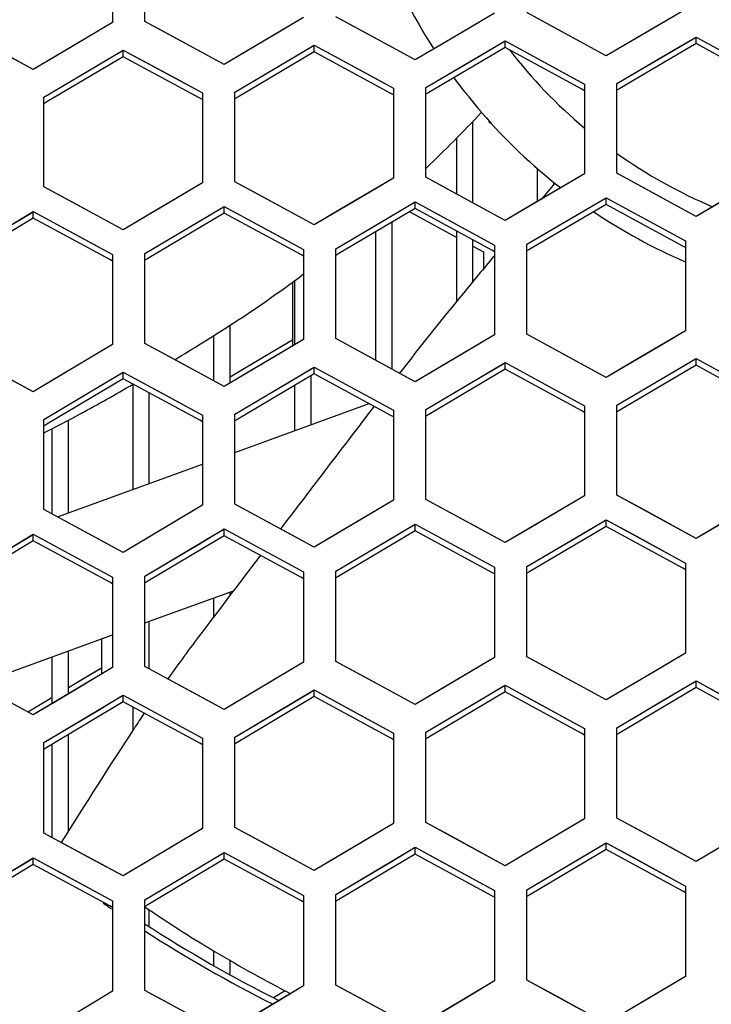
# Model space of a CAD drawing. Header units: millimetres. Extents: x 0 to 420, y 0 to 297.
# Tile 18 of 139: x 105.28 to 109.56, y 101.55 to 107.64. Entities that reach past the tile are written whole.
import ezdxf

# ---------------------------------------------------------------- set-up
doc = ezdxf.new("R2010")
doc.units = ezdxf.units.MM
doc.header["$LTSCALE"] = 23.1
doc.linetypes.add('DASHED', pattern=[0.2, 0.1, -0.1])
doc.layers.get('0').update_dxf_attribs({"linetype": 'CONTINUOUS'})
doc.layers.add('DIM_PILOTEES', color=7, linetype='CONTINUOUS')
doc.layers.add('LAY0001', color=7, linetype='CONTINUOUS')
doc.styles.get("Standard").update_dxf_attribs({"font": 'txt', "width": 0.7})
doc.dimstyles.new('DIMSTYLE_3', dxfattribs={"dimtxt": 2.5, "dimasz": 3.5, "dimexe": 2, "dimexo": 0, "dimtad": 1, "dimdec": 0, "dimlfac": 5, "dimdsep": 46, "dimtxsty": 'Standard', "dimblk": '_FILLED', "dimblk1": '_FILLED', "dimblk2": '_FILLED', "dimcen": 0.09, "dimazin": 2, "dimtp": 0.8, "dimtm": 0.8, "dimtfac": 1, "dimtdec": 0, "dimtofl": 0, "dimtmove": 0, "dimatfit": 3, "dimldrblk": '_FILLED', "dimfxl": 0, "dimtolj": 1, "dimarcsym": 0})
doc.dimstyles.new('DIMSTYLE_7', dxfattribs={"dimtxt": 2.5, "dimasz": 3.5, "dimexe": 2, "dimexo": 0, "dimtad": 1, "dimdsep": 46, "dimtxsty": 'Standard', "dimblk": '_FILLED', "dimblk1": '_FILLED', "dimblk2": '_FILLED', "dimcen": 0.09, "dimazin": 2, "dimtp": 0.3, "dimtm": 0.3, "dimtfac": 1, "dimtmove": 0, "dimatfit": 2, "dimldrblk": '_FILLED', "dimfxl": 0, "dimtolj": 1, "dimarcsym": 0})

# ---------------------------------------------------------------- blocks, each defined once
blk = doc.blocks.new('_FILLED')
at = {"color": 0, "linetype": 'ByBlock'}
blk.add_solid([(0, 0), (-1, 0.1429), (-1, -0.1429)], dxfattribs=at)
blk = doc.blocks.new('*D5')
at = {"layer": 'DIM_PILOTEES', "color": 2, "linetype": 'Continuous'}
for p, q in [((108.7931, 122.8839), (47.2095, 122.8839)), ((49.2095, 122.8839), (49.2095, 76.047)), ((49.2095, 29.2102), (49.2095, 76.047)), ((101.3572, 29.2102), (47.2095, 29.2102))]:
    blk.add_line(p, q, dxfattribs=at)
at = {"layer": 'DIM_PILOTEES', "color": 2, "linetype": 'Continuous', "xscale": 3.5, "yscale": 3.5, "zscale": 3.5}
for p, rotation in [((49.2095, 122.8839), 90.00000000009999), ((49.2095, 29.2102), 270.0000000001)]:
    blk.add_blockref('_FILLED', p, dxfattribs=dict(at, rotation=rotation))
at = {"layer": 'DIM_PILOTEES', "color": 2, "linetype": 'Continuous', "insert": (46.0845, 76.047), "char_height": 2.5, "width": 8.839286, "attachment_point": 2, "rotation": 90, "line_spacing_factor": 0.9}
blk.add_mtext('{\\ftxt;\\W0.0001;\\H0.0001;\\~}{\\ftxt;\\W2.3571428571;\\H2.5; }{\\ftxt;\\W0.0001;\\H0.0001;\\~}', dxfattribs=at)
blk = doc.blocks.new('*D14')
at = {"layer": 'DIM_PILOTEES', "color": 2, "linetype": 'Continuous'}
for p, q in [((120.1827, 77.6871), (177.0028, 120.8628)), ((161.5321, 109.1071), (120.1827, 77.6871)), ((78.8334, 46.267), (120.1827, 77.6871))]:
    blk.add_line(p, q, dxfattribs=at)
at = {"layer": 'DIM_PILOTEES', "color": 2, "linetype": 'Continuous', "xscale": 3.5, "yscale": 3.5, "zscale": 3.5}
for p, rotation in [((161.5321, 109.1071), 37.2300217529), ((78.8334, 46.267), 217.2300217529)]:
    blk.add_blockref('_FILLED', p, dxfattribs=dict(at, rotation=rotation))
at = {"layer": 'DIM_PILOTEES', "color": 2, "linetype": 'Continuous', "insert": (166.7709, 117.0127), "char_height": 2.5, "width": 15.714286, "attachment_point": 1, "rotation": 37.23002, "line_spacing_factor": 0.9}
blk.add_mtext('{\\ftxt;\\W0.0001;\\H0.0001;\\~}{\\ftxt;\\W0.7857142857;\\H2.5; }{\\ftxt;\\W0.0001;\\H0.0001;\\~}{\\ftxt;\\W0.0001;\\H0.0001;\\~}{\\ftxt;\\W1.3333333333;\\H2.5; }{\\ftxt;\\W0.0001;\\H0.0001;\\~}{\\ftxt;\\W0.0001;\\H0.0001;\\~}{\\ftxt;\\W2.0714285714;\\H2.5; }{\\ftxt;\\W0.0001;\\H0.0001;\\~}', dxfattribs=at)

msp = doc.modelspace()

# ---------------------------------------------------------------- linework, layer by layer
at = {"color": 7, "linetype": 'Continuous'}
for p, q in [((105.858, 108.1748), (105.858, 107.6203)), ((106.058, 107.6255), (106.058, 108.1799)), ((108.5818, 107.5916), (108.418, 107.6808)), ((109.398, 107.7007), (109.071, 107.5094)), ((105.858, 107.6203), (105.5309, 107.4266)), ((106.2219, 107.537), (106.058, 107.6255)), ((107.038, 107.6497), (106.711, 107.4568)), ((107.4018, 107.5656), (107.238, 107.6544)), ((108.218, 107.6765), (107.891, 107.4844)), ((107.728, 107.3886), (107.4018, 107.5656)), ((108.908, 107.414), (108.5818, 107.5916)), ((105.368, 107.3299), (105.0419, 107.5057)), ((106.548, 107.3606), (106.2219, 107.537)), ((108.12, 107.4095), (108.2837, 107.5057)), ((108.2658, 107.4952), (108.2837, 107.5057)), ((108.2837, 107.4647), (108.2837, 107.5057)), ((108.2837, 107.5057), (108.6109, 107.3277)), ((109.071, 107.5094), (108.908, 107.414)), ((109.3, 107.4341), (109.4459, 107.5194)), ((109.4459, 107.5194), (109.4637, 107.5298)), ((109.4637, 107.4889), (109.4637, 107.5298)), ((109.4637, 107.5298), (109.7909, 107.3512)), ((105.76, 107.3526), (105.9237, 107.4496)), ((105.9057, 107.4389), (105.9237, 107.4496)), ((105.9237, 107.4085), (105.9237, 107.4496)), ((105.9237, 107.4496), (106.2509, 107.2728)), ((106.711, 107.4568), (106.548, 107.3606)), ((107.1037, 107.4379), (106.6317, 107.1593)), ((106.94, 107.3824), (107.1037, 107.4789)), ((107.0858, 107.4684), (107.1037, 107.4789)), ((107.1037, 107.4379), (107.1037, 107.4789)), ((107.1037, 107.4789), (107.4309, 107.3015)), ((107.5765, 107.1815), (107.1037, 107.4379)), ((107.891, 107.4844), (107.728, 107.3886)), ((108.2837, 107.4647), (107.8116, 107.1873)), ((108.7565, 107.2074), (108.2837, 107.4647)), ((109.4637, 107.4889), (108.9916, 107.2126)), ((109.9365, 107.2307), (109.4637, 107.4889)), ((105.5309, 107.4266), (105.368, 107.3299)), ((105.9237, 107.4085), (105.4518, 107.1287)), ((106.3965, 107.1529), (105.9237, 107.4085)), ((106.6137, 107.1897), (106.94, 107.3824)), ((107.7937, 107.2177), (108.12, 107.4095)), ((108.9737, 107.2431), (109.3, 107.4341)), ((105.4337, 107.1591), (105.76, 107.3526)), ((108.6109, 107.3277), (108.7737, 107.239)), ((106.2509, 107.2728), (106.4137, 107.1847)), ((107.4309, 107.3015), (107.5937, 107.2132)), ((107.5937, 107.2132), (107.5937, 106.6584)), ((107.7937, 106.6631), (107.7937, 107.2177)), ((108.7737, 107.1981), (108.7565, 107.2074)), ((108.7737, 107.1981), (108.7565, 107.2074)), ((108.7737, 107.239), (108.7737, 106.6846)), ((108.9737, 106.6888), (108.9737, 107.2431)), ((108.9916, 107.2126), (108.9737, 107.2022)), ((108.9916, 107.2126), (108.9737, 107.2022)), ((105.4337, 106.6037), (105.4337, 107.1591)), ((106.4137, 107.1436), (106.3965, 107.1529)), ((106.4137, 107.1436), (106.3965, 107.1529)), ((106.4137, 107.1847), (106.4137, 106.6296)), ((106.6137, 106.6347), (106.6137, 107.1897)), ((106.6317, 107.1593), (106.6137, 107.1487)), ((106.6317, 107.1593), (106.6137, 107.1487)), ((107.5937, 107.1722), (107.5765, 107.1815)), ((107.5937, 107.1722), (107.5765, 107.1815)), ((107.8116, 107.1873), (107.7937, 107.1767)), ((107.8116, 107.1873), (107.7937, 107.1767)), ((105.4518, 107.1287), (105.4337, 107.1179)), ((108.1241, 107.081), (108.1275, 107.077)), ((108.1843, 107.013), (108.1843, 106.9994)), ((108.0844, 106.5051), (108.0844, 107.0088)), ((108.1989, 106.9994), (108.1843, 106.9994)), ((107.9844, 106.5594), (107.9844, 106.9063)), ((108.4844, 106.5146), (108.4844, 106.7187)), ((107.5937, 106.6584), (107.2667, 106.4655)), ((107.9575, 106.574), (107.7937, 106.6631)), ((108.7737, 106.6846), (108.4467, 106.4925)), ((109.4637, 106.4214), (108.9737, 106.6888)), ((105.5976, 106.5152), (105.4337, 106.6037)), ((106.4137, 106.6296), (106.0867, 106.4358)), ((106.7775, 106.546), (106.6137, 106.6347)), ((108.5844, 106.6198), (108.5844, 106.6269)), ((107.1037, 106.3692), (106.7775, 106.546)), ((108.2837, 106.3966), (107.9575, 106.574)), ((108.7443, 106.4409), (108.908, 106.537)), ((108.8901, 106.5265), (108.908, 106.537)), ((108.908, 106.4961), (108.908, 106.537)), ((108.908, 106.537), (109.398, 106.2697)), ((105.9237, 106.3391), (105.5976, 106.5152)), ((106.3843, 106.3855), (106.548, 106.4825)), ((106.53, 106.4718), (106.548, 106.4825)), ((106.548, 106.4414), (106.548, 106.4825)), ((106.548, 106.4825), (106.8752, 106.3053)), ((107.2667, 106.4655), (107.1037, 106.3692)), ((107.728, 106.47), (107.256, 106.1914)), ((107.5643, 106.4145), (107.728, 106.5111)), ((107.7101, 106.5005), (107.728, 106.5111)), ((107.728, 106.47), (107.728, 106.5111)), ((107.728, 106.5111), (108.0552, 106.3333)), ((108.2008, 106.213), (107.728, 106.47)), ((108.4467, 106.4925), (108.2837, 106.3966)), ((108.908, 106.4961), (108.4359, 106.2186)), ((109.3808, 106.2381), (108.908, 106.4961)), ((109.6267, 106.5168), (109.4637, 106.4214)), ((105.368, 106.41), (104.8962, 106.1289)), ((105.2043, 106.3537), (105.3499, 106.4404)), ((105.3499, 106.4404), (105.368, 106.4512)), ((105.368, 106.41), (105.368, 106.4512)), ((105.368, 106.4512), (105.6952, 106.2746)), ((105.8408, 106.1547), (105.368, 106.41)), ((106.0867, 106.4358), (105.9237, 106.3391)), ((106.548, 106.4414), (106.0761, 106.1615)), ((107.0208, 106.1852), (106.548, 106.4414)), ((107.238, 106.2219), (107.5643, 106.4145)), ((107.6945, 106.4494), (107.9844, 106.2919)), ((108.418, 106.2491), (108.7443, 106.4409)), ((106.058, 106.192), (106.3843, 106.3855)), ((107.5844, 105.4782), (107.5844, 106.3853)), ((106.8752, 106.3053), (107.038, 106.217)), ((107.4844, 105.5325), (107.4844, 106.3263)), ((107.9844, 105.8968), (107.9844, 106.3307)), ((108.0552, 106.3333), (108.218, 106.2447)), ((105.6952, 106.2746), (105.858, 106.1866)), ((107.238, 105.6663), (107.238, 106.2219)), ((108.0844, 106.0188), (108.0844, 106.2763)), ((108.0844, 106.2375), (108.1494, 106.2021)), ((108.218, 106.2447), (108.218, 105.6893)), ((108.418, 105.6938), (108.418, 106.2491)), ((109.398, 106.2287), (109.3808, 106.2381)), ((109.398, 106.2287), (109.3808, 106.2381)), ((109.398, 106.2697), (109.398, 105.7147)), ((105.858, 106.1866), (105.858, 105.6306)), ((106.058, 105.636), (106.058, 106.192)), ((106.0761, 106.1615), (106.058, 106.1508)), ((107.038, 106.1759), (107.0208, 106.1852)), ((107.038, 106.217), (107.038, 105.6613)), ((107.256, 106.1914), (107.238, 106.1808)), ((107.256, 106.1914), (107.238, 106.1808)), ((108.1494, 106.2021), (108.1494, 106.0977)), ((108.218, 106.2036), (108.2008, 106.213)), ((108.218, 106.2036), (108.2008, 106.213)), ((108.4359, 106.2186), (108.418, 106.2081)), ((108.4359, 106.2186), (108.418, 106.2081)), ((105.858, 106.1454), (105.8408, 106.1547)), ((105.858, 106.1454), (105.8408, 106.1547)), ((106.9694, 106.0155), (106.9694, 105.6185)), ((106.9844, 105.6296), (106.9844, 106.0266)), ((106.5844, 105.3924), (106.5844, 105.7469)), ((106.4844, 105.4053), (106.4844, 105.6863)), ((108.218, 105.6893), (107.891, 105.4964)), ((108.908, 105.4267), (108.418, 105.6938)), ((109.398, 105.7147), (109.071, 105.5226)), ((105.858, 105.6306), (105.531, 105.4358)), ((106.2218, 105.5474), (106.058, 105.636)), ((107.038, 105.6613), (106.711, 105.4675)), ((106.8057, 105.5626), (106.9694, 105.6596)), ((106.9514, 105.6489), (106.9694, 105.6596)), ((107.728, 105.4001), (107.238, 105.6663)), ((106.5844, 105.4313), (106.8057, 105.5626)), ((105.368, 105.3387), (105.0418, 105.5146)), ((106.548, 105.3708), (106.2218, 105.5474)), ((106.94, 105.3931), (107.1037, 105.4901)), ((107.1037, 105.449), (107.1037, 105.4901)), ((107.1037, 105.4901), (107.5937, 105.2241)), ((107.891, 105.4964), (107.728, 105.4001)), ((108.12, 105.4215), (108.2657, 105.5075)), ((108.2657, 105.5075), (108.2837, 105.5181)), ((108.2837, 105.477), (108.2837, 105.5181)), ((108.2837, 105.5181), (108.7737, 105.2511)), ((109.071, 105.5226), (108.908, 105.4267)), ((109.4637, 105.5024), (108.9917, 105.2249)), ((109.3, 105.4472), (109.4637, 105.5434)), ((109.4458, 105.5328), (109.4637, 105.5434)), ((109.4637, 105.5024), (109.4637, 105.5434)), ((109.4637, 105.5434), (109.9537, 105.2754)), ((109.9365, 105.2438), (109.4637, 105.5024)), ((105.531, 105.4358), (105.368, 105.3387)), ((105.76, 105.3619), (105.9237, 105.4594)), ((105.9056, 105.4486), (105.9237, 105.4594)), ((105.9237, 105.4182), (105.9237, 105.4594)), ((105.9237, 105.4594), (106.2509, 105.2825)), ((106.711, 105.4675), (106.548, 105.3708)), ((107.1037, 105.449), (106.6318, 105.1691)), ((106.94, 105.3931), (107.0857, 105.4794)), ((107.0844, 105.1347), (107.0844, 105.4375)), ((107.5765, 105.1923), (107.1037, 105.449)), ((108.2837, 105.477), (107.8117, 105.1984)), ((108.7565, 105.2194), (108.2837, 105.477)), ((108.9737, 105.2554), (109.3, 105.4472)), ((105.9237, 105.4182), (105.4519, 105.137)), ((106.3965, 105.1624), (105.9237, 105.4182)), ((105.9844, 104.7343), (105.9844, 105.3854)), ((106.6137, 105.1995), (106.94, 105.3931)), ((106.9844, 105.0983), (106.9844, 105.3783)), ((107.7937, 105.2288), (108.12, 105.4215)), ((105.4337, 105.1675), (105.76, 105.3619)), ((106.0844, 104.7707), (106.0844, 105.3313)), ((106.2509, 105.2825), (106.4137, 105.1943)), ((106.6137, 104.9634), (107.4426, 105.265)), ((108.7737, 105.2511), (108.7737, 104.6951)), ((108.9737, 104.6995), (108.9737, 105.2554)), ((106.4137, 105.1943), (106.4137, 104.6376)), ((106.6137, 104.6429), (106.6137, 105.1995)), ((107.5937, 105.1829), (107.5765, 105.1923)), ((107.5937, 105.1829), (107.5765, 105.1923)), ((107.5937, 105.2241), (107.5937, 104.6678)), ((107.7937, 104.6726), (107.7937, 105.2288)), ((107.8117, 105.1984), (107.7937, 105.1877)), ((108.7737, 105.21), (108.7565, 105.2194)), ((108.9917, 105.2249), (108.9737, 105.2143)), ((108.9917, 105.2249), (108.9737, 105.2143)), ((105.4337, 104.6105), (105.4337, 105.1675)), ((105.4519, 105.137), (105.4337, 105.1262)), ((105.5844, 104.5887), (105.5844, 105.1622)), ((106.4137, 105.1531), (106.3965, 105.1624)), ((106.4137, 105.1531), (106.3965, 105.1624)), ((106.6318, 105.1691), (106.6137, 105.1583)), ((106.6318, 105.1691), (106.6137, 105.1583)), ((105.4844, 104.5831), (105.4844, 105.1101)), ((105.5184, 104.5647), (106.4137, 104.8906)), ((109.3008, 104.5208), (108.9737, 104.6995)), ((106.4137, 104.6376), (106.0867, 104.4428)), ((107.1037, 104.3772), (106.6137, 104.6429)), ((107.5937, 104.6678), (107.2667, 104.4739)), ((108.2837, 104.4059), (107.7937, 104.6726)), ((108.7737, 104.6951), (108.4467, 104.5021)), ((105.9237, 104.3457), (105.4337, 104.6105)), ((107.5643, 104.4231), (107.728, 104.5201)), ((107.71, 104.5094), (107.728, 104.5201)), ((107.728, 104.4789), (107.728, 104.5201)), ((107.728, 104.5201), (108.218, 104.2534)), ((108.7443, 104.4507), (108.908, 104.5472)), ((108.89, 104.5366), (108.908, 104.5472)), ((108.908, 104.5061), (108.908, 104.5472)), ((108.908, 104.5472), (109.0718, 104.4578)), ((109.4637, 104.4318), (109.3008, 104.5208)), ((109.6267, 104.5276), (109.4637, 104.4318)), ((105.2043, 104.3595), (105.368, 104.4574)), ((105.3498, 104.4466), (105.368, 104.4574)), ((105.368, 104.4161), (105.368, 104.4574)), ((105.368, 104.4574), (105.858, 104.1927)), ((106.3843, 104.3927), (106.548, 104.4902)), ((106.5299, 104.4794), (106.548, 104.4902)), ((106.548, 104.4489), (106.548, 104.4902)), ((106.548, 104.4902), (107.038, 104.2245)), ((107.2667, 104.4739), (107.1037, 104.3772)), ((107.728, 104.4789), (107.2561, 104.1991)), ((108.2007, 104.2217), (107.728, 104.4789)), ((108.4467, 104.5021), (108.2837, 104.4059)), ((108.908, 104.5061), (108.436, 104.2275)), ((109.3807, 104.2479), (108.908, 104.5061)), ((109.0718, 104.4578), (109.398, 104.2795)), ((105.368, 104.4161), (104.8963, 104.1337)), ((105.8407, 104.1607), (105.368, 104.4161)), ((106.0867, 104.4428), (105.9237, 104.3457)), ((106.548, 104.4489), (106.0762, 104.1678)), ((107.0207, 104.1926), (106.548, 104.4489)), ((107.238, 104.2296), (107.5643, 104.4231)), ((108.418, 104.258), (108.7443, 104.4507)), ((106.058, 104.1983), (106.3843, 104.3927)), ((109.398, 104.2795), (109.398, 103.7229)), ((107.038, 104.2245), (107.038, 103.6672)), ((107.238, 103.6724), (107.238, 104.2296)), ((108.218, 104.2122), (108.2007, 104.2217)), ((108.218, 104.2122), (108.2007, 104.2217)), ((108.218, 104.2534), (108.218, 103.6965)), ((108.418, 103.7012), (108.418, 104.258)), ((108.436, 104.2275), (108.418, 104.2169)), ((108.436, 104.2275), (108.418, 104.2169)), ((109.398, 104.2385), (109.3807, 104.2479)), ((109.398, 104.2385), (109.3807, 104.2479)), ((105.858, 104.1514), (105.8407, 104.1607)), ((105.858, 104.1514), (105.8407, 104.1607)), ((105.858, 104.1927), (105.858, 103.6351)), ((106.058, 103.6407), (106.058, 104.1983)), ((106.0762, 104.1678), (106.058, 104.157)), ((107.038, 104.1832), (107.0207, 104.1926)), ((107.038, 104.1832), (107.0207, 104.1926)), ((107.2561, 104.1991), (107.238, 104.1883)), ((106.058, 103.9098), (106.6053, 104.109)), ((106.5844, 104.0814), (106.5844, 104.1014)), ((106.4844, 103.9497), (106.4844, 104.065)), ((106.0844, 103.6264), (106.0844, 103.9194)), ((105.0174, 103.531), (105.858, 103.837)), ((105.7894, 103.812), (105.7894, 103.5917)), ((105.5844, 103.4714), (105.5844, 103.7374)), ((105.4844, 103.4115), (105.4844, 103.701)), ((107.038, 103.6672), (106.711, 103.4725)), ((107.5651, 103.4946), (107.238, 103.6724)), ((108.218, 103.6965), (107.891, 103.5027)), ((108.7451, 103.5227), (108.418, 103.7012)), ((109.398, 103.7229), (109.071, 103.53)), ((105.368, 103.3418), (104.878, 103.6062)), ((105.858, 103.6351), (105.531, 103.4394)), ((105.5844, 103.5104), (105.7894, 103.6331)), ((105.7712, 103.6222), (105.7894, 103.6331)), ((106.548, 103.3753), (106.058, 103.6407)), ((109.3, 103.4547), (109.4637, 103.5512)), ((109.4457, 103.5406), (109.4637, 103.5512)), ((109.4637, 103.5101), (109.4637, 103.5512)), ((109.4637, 103.5512), (109.6275, 103.4616)), ((106.94, 103.3981), (107.0856, 103.4848)), ((107.0856, 103.4848), (107.1037, 103.4956)), ((107.1037, 103.4543), (107.1037, 103.4956)), ((107.1037, 103.4956), (107.2675, 103.4066)), ((107.728, 103.406), (107.5651, 103.4946)), ((107.891, 103.5027), (107.728, 103.406)), ((108.2837, 103.4836), (107.8118, 103.2037)), ((108.12, 103.4278), (108.2656, 103.5141)), ((108.2656, 103.5141), (108.2837, 103.5248)), ((108.2837, 103.4836), (108.2837, 103.5248)), ((108.2837, 103.5248), (108.4475, 103.4355)), ((108.7564, 103.2257), (108.2837, 103.4836)), ((108.908, 103.4338), (108.7451, 103.5227)), ((109.071, 103.53), (108.908, 103.4338)), ((109.4637, 103.5101), (108.9918, 103.2315)), ((109.9364, 103.2512), (109.4637, 103.5101)), ((105.3337, 103.3603), (105.4624, 103.4374)), ((105.531, 103.4394), (105.368, 103.3418)), ((105.9237, 103.4221), (105.452, 103.1396)), ((105.4624, 103.4374), (105.4844, 103.4506)), ((105.76, 103.3655), (105.9055, 103.4526)), ((105.9055, 103.4526), (105.9237, 103.4635)), ((105.9237, 103.4221), (105.9237, 103.4635)), ((105.9237, 103.4635), (106.4137, 103.1982)), ((106.3964, 103.1662), (105.9237, 103.4221)), ((106.711, 103.4725), (106.548, 103.3753)), ((107.1037, 103.4543), (106.6319, 103.1731)), ((107.5764, 103.1974), (107.1037, 103.4543)), ((107.7937, 103.2343), (108.12, 103.4278)), ((108.4475, 103.4355), (108.7737, 103.2575)), ((108.9737, 103.262), (109.3, 103.4547)), ((105.4337, 103.1701), (105.76, 103.3655)), ((105.9844, 103.2481), (105.9844, 103.3893)), ((106.6137, 103.2036), (106.94, 103.3981)), ((107.2675, 103.4066), (107.5937, 103.2293)), ((108.7737, 103.2575), (108.7737, 102.6999)), ((108.9737, 102.7045), (108.9737, 103.262)), ((105.5844, 102.6229), (105.5844, 103.219)), ((106.4137, 103.1982), (106.4137, 102.6399)), ((106.6137, 102.6454), (106.6137, 103.2036)), ((107.5937, 103.188), (107.5764, 103.1974)), ((107.5937, 103.188), (107.5764, 103.1974)), ((107.5937, 103.2293), (107.5937, 102.6714)), ((107.7937, 102.6764), (107.7937, 103.2343)), ((107.8118, 103.2037), (107.7937, 103.193)), ((107.8118, 103.2037), (107.7937, 103.193)), ((108.7737, 103.2163), (108.7564, 103.2257)), ((108.9918, 103.2315), (108.9737, 103.2208)), ((108.9918, 103.2315), (108.9737, 103.2208)), ((105.4337, 102.6115), (105.4337, 103.1701)), ((105.452, 103.1396), (105.4337, 103.1287)), ((105.4844, 102.5841), (105.4844, 103.1591)), ((106.4137, 103.1568), (106.3964, 103.1662)), ((106.4137, 103.1568), (106.3964, 103.1662)), ((106.6319, 103.1731), (106.6137, 103.1623)), ((106.6319, 103.1731), (106.6137, 103.1623)), ((108.7737, 102.6999), (108.4467, 102.5061)), ((109.3008, 102.5256), (108.9737, 102.7045)), ((106.4137, 102.6399), (106.0867, 102.4442)), ((106.9408, 102.4679), (106.6137, 102.6454)), ((107.5937, 102.6714), (107.2667, 102.4766)), ((108.1208, 102.4982), (107.7937, 102.6764)), ((105.7608, 102.4347), (105.4337, 102.6115)), ((107.5643, 102.426), (107.728, 102.5234)), ((107.728, 102.4821), (107.728, 102.5234)), ((107.728, 102.5234), (107.8918, 102.4342)), ((108.908, 102.5105), (108.4361, 102.2307)), ((108.7443, 102.4548), (108.908, 102.5517)), ((108.8899, 102.541), (108.908, 102.5517)), ((108.908, 102.5105), (108.908, 102.5517)), ((108.908, 102.5517), (109.0718, 102.4622)), ((109.3806, 102.252), (108.908, 102.5105)), ((109.4637, 102.4364), (109.3008, 102.5256)), ((109.6267, 102.5327), (109.4637, 102.4364)), ((105.2043, 102.3596), (105.368, 102.458)), ((105.368, 102.4165), (105.368, 102.458)), ((105.368, 102.458), (105.5318, 102.3695)), ((106.548, 102.4508), (106.0763, 102.1684)), ((106.3843, 102.3943), (106.548, 102.4922)), ((106.5298, 102.4813), (106.548, 102.4922)), ((106.548, 102.4508), (106.548, 102.4922)), ((106.548, 102.4922), (106.7118, 102.4033)), ((107.0206, 102.1943), (106.548, 102.4508)), ((107.1037, 102.3794), (106.9408, 102.4679)), ((107.2667, 102.4766), (107.1037, 102.3794)), ((107.728, 102.4821), (107.2562, 102.201)), ((108.2006, 102.2246), (107.728, 102.4821)), ((108.2837, 102.4094), (108.1208, 102.4982)), ((108.4467, 102.5061), (108.2837, 102.4094)), ((108.418, 102.2613), (108.7443, 102.4548)), ((109.0718, 102.4622), (109.398, 102.2837)), ((105.368, 102.4165), (104.8964, 102.1328)), ((105.8406, 102.161), (105.368, 102.4165)), ((105.9237, 102.3466), (105.7608, 102.4347)), ((106.0867, 102.4442), (105.9237, 102.3466)), ((106.058, 102.1989), (106.3843, 102.3943)), ((106.7118, 102.4033), (107.038, 102.2262)), ((107.238, 102.2316), (107.5643, 102.426)), ((107.8918, 102.4342), (108.218, 102.2564)), ((105.5318, 102.3695), (105.858, 102.1931)), ((109.398, 102.2837), (109.398, 101.7255)), ((107.038, 102.2262), (107.038, 101.6674)), ((107.238, 101.6727), (107.238, 102.2316)), ((108.218, 102.2151), (108.2006, 102.2246)), ((108.218, 102.2564), (108.218, 101.6979)), ((108.418, 101.7028), (108.418, 102.2613)), ((108.4361, 102.2307), (108.418, 102.22)), ((108.4361, 102.2307), (108.418, 102.22)), ((109.398, 102.2425), (109.3806, 102.252)), ((109.398, 102.2425), (109.3806, 102.252)), ((105.858, 102.1516), (105.8406, 102.161)), ((105.858, 102.1931), (105.858, 101.6338)), ((106.058, 101.6397), (106.058, 102.1989)), ((106.0763, 102.1684), (106.058, 102.1574)), ((107.038, 102.1848), (107.0206, 102.1943)), ((107.038, 102.1848), (107.0206, 102.1943)), ((107.2562, 102.201), (107.238, 102.1902)), ((107.2562, 102.201), (107.238, 102.1902)), ((106.0844, 102.0379), (106.0844, 102.1413)), ((106.4844, 101.7944), (106.4844, 101.8847)), ((106.5844, 101.74), (106.5844, 101.8285)), ((109.398, 101.7255), (109.071, 101.5317)), ((107.038, 101.6674), (106.711, 101.4717)), ((107.5651, 101.4948), (107.238, 101.6727)), ((108.218, 101.6979), (107.891, 101.5032)), ((108.7451, 101.5241), (108.418, 101.7028)), ((105.858, 101.6338), (105.531, 101.4372)), ((106.3851, 101.4625), (106.058, 101.6397)), ((106.8515, 101.5949), (106.9235, 101.638))]:
    msp.add_line(p, q, dxfattribs=at)
at = {"color": 2, "linetype": 'DASHED'}
msp.add_circle((120.1827, 77.6871), 51.9325, dxfattribs=at)
at = {"color": 7, "linetype": 'Continuous'}
for centre, radius, start, end in [((110.7837, 109.3544), 3.5, 197.67147, 212.84215), ((110.7837, 109.3544), 3.1209, 217.63526, 229.86522), ((110.7837, 109.3544), 3.5, 216.39093, 218.17123), ((108.2556, 107.3671), 0.2843, 218.18514, 225.72935), ((110.6231, 109.1895), 3.2697, 218.29415, 220.15641), ((110.6537, 109.2151), 3.3096, 220.24484, 220.52639), ((100.5651, 114.2425), 10.4342, 313.85319, 316.53488), ((110.7837, 109.3544), 3.5, 220.87644, 231.9721), ((110.7837, 109.3544), 3.1209, 234.51776, 247.04512), ((162.9544, 60.8736), 71.055, 139.91567, 140.019602), ((110.7837, 109.3544), 3.5, 236.08977, 246.65599), ((162.9544, 60.8736), 71.055, 140.389931, 140.627336), ((102.692, 111.8131), 7.2053, 302.65759, 307.09714), ((126.2226, 91.016), 23.5388, 140.62734, 142.16968), ((98.5189, 118.324), 14.9388, 301.12955, 302.65759), ((98.5189, 118.324), 14.9388, 298.54351, 299.98623), ((488.5681, -186.1371), 479.7275, 142.598411, 142.70481), ((101.8851, 112.1355), 7.894, 296.7141, 298.54351), ((414.3888, -129.6375), 386.4817, 142.70481, 142.714084), ((414.3888, -129.6375), 386.4817, 142.74437, 142.834822), ((114.6769, 97.5693), 10.3831, 142.83482, 144.73382), ((114.6769, 97.5693), 10.3831, 146.15561, 146.76407), ((135.7762, 83.7434), 35.6089, 146.76407, 148.11313), ((110.7837, 109.3544), 8.7367, 235.213, 235.63201), ((110.816, 109.1305), 8.4439, 235.68976, 238.77955), ((110.7837, 109.3544), 8.7, 237.08247, 243.38385), ((110.7837, 109.3544), 8.7367, 237.23964, 243.239), ((110.8143, 109.1278), 8.4408, 238.77993, 239.18828), ((110.8149, 109.129), 8.4421, 239.18871, 242.82242)]:
    msp.add_arc(centre, radius, start, end, dxfattribs=at)
at = {"layer": 'LAY0001', "color": 7, "linetype": 'Continuous'}
for p, q in [((105.858, 108.1748), (105.858, 107.6203)), ((106.058, 107.6255), (106.058, 108.1799)), ((108.7452, 107.5027), (108.418, 107.6808)), ((109.398, 107.7007), (109.2343, 107.605)), ((105.858, 107.6203), (105.6943, 107.5234)), ((106.3852, 107.4486), (106.058, 107.6255)), ((107.038, 107.6497), (106.8743, 107.5532)), ((107.5652, 107.477), (107.238, 107.6544)), ((108.218, 107.6765), (108.0543, 107.5804)), ((108.0543, 107.5804), (107.728, 107.3886)), ((109.2343, 107.605), (108.908, 107.414)), ((105.6943, 107.5234), (105.368, 107.3299)), ((106.8743, 107.5532), (106.548, 107.3606)), ((107.7937, 107.2177), (108.2837, 107.5057)), ((108.2837, 107.5057), (108.7737, 107.239)), ((108.908, 107.414), (108.7452, 107.5027)), ((108.9737, 107.2431), (109.4637, 107.5298)), ((109.4637, 107.5298), (109.9537, 107.2622)), ((105.4337, 107.1591), (105.9237, 107.4496)), ((105.9237, 107.4496), (106.4137, 107.1847)), ((106.548, 107.3606), (106.3852, 107.4486)), ((106.6137, 107.1897), (107.1037, 107.4789)), ((107.1037, 107.4789), (107.5937, 107.2132)), ((107.728, 107.3886), (107.5652, 107.477)), ((105.368, 107.3299), (105.2052, 107.4177)), ((107.5937, 107.2132), (107.5937, 106.6584)), ((107.7937, 106.6631), (107.7937, 107.2177)), ((108.7737, 107.239), (108.7737, 106.6846)), ((108.9737, 106.6888), (108.9737, 107.2431)), ((105.4337, 106.6037), (105.4337, 107.1591)), ((106.4137, 107.1847), (106.4137, 106.6296)), ((106.6137, 106.6347), (106.6137, 107.1897)), ((107.5937, 106.6584), (107.43, 106.5619)), ((108.1209, 106.4852), (107.7937, 106.6631)), ((108.7737, 106.6846), (108.61, 106.5885)), ((109.3009, 106.5103), (108.9737, 106.6888)), ((105.7609, 106.427), (105.4337, 106.6037)), ((106.4137, 106.6296), (106.25, 106.5326)), ((106.9409, 106.4575), (106.6137, 106.6347)), ((108.61, 106.5885), (108.2837, 106.3966)), ((109.79, 106.6124), (109.4637, 106.4214)), ((106.25, 106.5326), (105.9237, 106.3391)), ((107.43, 106.5619), (107.1037, 106.3692)), ((108.418, 106.2491), (108.908, 106.537)), ((108.908, 106.537), (109.398, 106.2697)), ((106.058, 106.192), (106.548, 106.4825)), ((106.548, 106.4825), (107.038, 106.217)), ((107.238, 106.2219), (107.728, 106.5111)), ((107.728, 106.5111), (108.218, 106.2447)), ((108.2837, 106.3966), (108.1209, 106.4852)), ((109.4637, 106.4214), (109.3009, 106.5103)), ((104.878, 106.1593), (105.368, 106.4512)), ((105.368, 106.4512), (105.858, 106.1866)), ((105.9237, 106.3391), (105.7609, 106.427)), ((107.1037, 106.3692), (106.9409, 106.4575)), ((107.238, 105.6663), (107.238, 106.2219)), ((108.218, 106.2447), (108.218, 105.6893)), ((108.418, 105.6938), (108.418, 106.2491)), ((109.398, 106.2697), (109.398, 105.7147)), ((105.858, 106.1866), (105.858, 105.6306)), ((106.058, 105.636), (106.058, 106.192)), ((107.038, 106.217), (107.038, 105.6613)), ((108.218, 105.6893), (108.0543, 105.5928)), ((108.7451, 105.5156), (108.418, 105.6938)), ((109.398, 105.7147), (109.2343, 105.6185)), ((105.858, 105.6306), (105.6943, 105.5331)), ((106.3852, 105.459), (106.058, 105.636)), ((106.6424, 105.4657), (106.9514, 105.6489)), ((107.038, 105.6613), (106.8743, 105.5643)), ((106.9514, 105.6489), (106.9694, 105.6596)), ((106.9514, 105.6489), (106.9694, 105.6596)), ((107.5652, 105.4886), (107.238, 105.6663)), ((109.2343, 105.6185), (108.908, 105.4267)), ((106.8743, 105.5643), (106.548, 105.3708)), ((108.0543, 105.5928), (107.728, 105.4001)), ((105.6943, 105.5331), (105.368, 105.3387)), ((106.6137, 105.1995), (107.1037, 105.4901)), ((107.1037, 105.4901), (107.5937, 105.2241)), ((107.7937, 105.2288), (108.2837, 105.5181)), ((108.2837, 105.5181), (108.7737, 105.2511)), ((108.908, 105.4267), (108.7451, 105.5156)), ((108.9737, 105.2554), (109.4637, 105.5434)), ((109.4637, 105.5434), (109.9537, 105.2754)), ((105.4337, 105.1675), (105.9237, 105.4594)), ((105.9237, 105.4594), (106.4137, 105.1943)), ((106.548, 105.3708), (106.3852, 105.459)), ((106.5844, 105.4313), (106.6424, 105.4657)), ((107.728, 105.4001), (107.5652, 105.4886)), ((105.368, 105.3387), (105.2052, 105.4266)), ((108.7737, 105.2511), (108.7737, 104.6951)), ((108.9737, 104.6995), (108.9737, 105.2554)), ((106.4137, 105.1943), (106.4137, 104.6376)), ((106.6137, 104.6429), (106.6137, 105.1995)), ((107.5937, 105.2241), (107.5937, 104.6678)), ((107.7937, 104.6726), (107.7937, 105.2288)), ((105.4337, 104.6105), (105.4337, 105.1675)), ((109.1375, 104.61), (108.9737, 104.6995)), ((106.4137, 104.6376), (106.25, 104.5402)), ((106.9409, 104.4656), (106.6137, 104.6429)), ((107.5937, 104.6678), (107.43, 104.5708)), ((108.1208, 104.4946), (107.7937, 104.6726)), ((108.7737, 104.6951), (108.61, 104.5985)), ((105.7609, 104.4337), (105.4337, 104.6105)), ((108.61, 104.5985), (108.2837, 104.4059)), ((109.4637, 104.4318), (109.1375, 104.61)), ((109.79, 104.6236), (109.4637, 104.4318)), ((106.25, 104.5402), (105.9237, 104.3457)), ((107.43, 104.5708), (107.1037, 104.3772)), ((107.238, 104.2296), (107.728, 104.5201)), ((107.728, 104.5201), (108.218, 104.2534)), ((108.418, 104.258), (108.908, 104.5472)), ((108.908, 104.5472), (109.398, 104.2795)), ((105.3498, 104.4466), (105.368, 104.4574)), ((105.3498, 104.4466), (105.368, 104.4574)), ((105.368, 104.4574), (105.858, 104.1927)), ((106.058, 104.1983), (106.548, 104.4902)), ((106.548, 104.4902), (107.038, 104.2245)), ((107.1037, 104.3772), (106.9409, 104.4656)), ((108.2837, 104.4059), (108.1208, 104.4946)), ((104.878, 104.1642), (105.3498, 104.4466)), ((105.9237, 104.3457), (105.7609, 104.4337)), ((109.398, 104.2795), (109.398, 103.7229)), ((107.038, 104.2245), (107.038, 103.6672)), ((107.238, 103.6724), (107.238, 104.2296)), ((108.218, 104.2534), (108.218, 103.6965)), ((108.418, 103.7012), (108.418, 104.258)), ((105.858, 104.1927), (105.858, 103.6351)), ((106.058, 103.6407), (106.058, 104.1983)), ((107.038, 103.6672), (106.8743, 103.5698)), ((107.4018, 103.5834), (107.238, 103.6724)), ((108.218, 103.6965), (108.0543, 103.5995)), ((108.5818, 103.6119), (108.418, 103.7012)), ((109.398, 103.7229), (109.2343, 103.6264)), ((105.5844, 103.5104), (105.7712, 103.6222)), ((105.858, 103.6351), (105.6943, 103.5372)), ((105.7712, 103.6222), (105.7894, 103.6331)), ((106.3851, 103.4636), (106.058, 103.6407)), ((108.908, 103.4338), (108.5818, 103.6119)), ((109.2343, 103.6264), (108.908, 103.4338)), ((106.8743, 103.5698), (106.548, 103.3753)), ((107.728, 103.406), (107.4018, 103.5834)), ((108.0543, 103.5995), (107.728, 103.406)), ((108.9737, 103.262), (109.4637, 103.5512)), ((109.4637, 103.5512), (109.9537, 103.2829)), ((105.6943, 103.5372), (105.368, 103.3418)), ((106.6137, 103.2036), (107.1037, 103.4956)), ((107.1037, 103.4956), (107.5937, 103.2293)), ((107.7937, 103.2343), (108.2837, 103.5248)), ((108.2837, 103.5248), (108.7737, 103.2575)), ((105.368, 103.3418), (105.2051, 103.4297)), ((105.3337, 103.3603), (105.4624, 103.4374)), ((105.4337, 103.1701), (105.9237, 103.4635)), ((105.4624, 103.4374), (105.4844, 103.4506)), ((105.9237, 103.4635), (106.4137, 103.1982)), ((106.548, 103.3753), (106.3851, 103.4636)), ((108.7737, 103.2575), (108.7737, 102.6999)), ((108.9737, 102.7045), (108.9737, 103.262)), ((106.4137, 103.1982), (106.4137, 102.6399)), ((106.6137, 102.6454), (106.6137, 103.2036)), ((107.5937, 103.2293), (107.5937, 102.6714)), ((107.7937, 102.6764), (107.7937, 103.2343)), ((105.4337, 102.6115), (105.4337, 103.1701)), ((108.7737, 102.6999), (108.61, 102.6029)), ((109.1375, 102.6149), (108.9737, 102.7045)), ((106.4137, 102.6399), (106.25, 102.542)), ((106.7775, 102.5566), (106.6137, 102.6454)), ((107.5937, 102.6714), (107.43, 102.5739)), ((107.9575, 102.5872), (107.7937, 102.6764)), ((105.5975, 102.523), (105.4337, 102.6115)), ((107.43, 102.5739), (107.1037, 102.3794)), ((108.2837, 102.4094), (107.9575, 102.5872)), ((108.61, 102.6029), (108.2837, 102.4094)), ((109.4637, 102.4364), (109.1375, 102.6149)), ((109.79, 102.6291), (109.4637, 102.4364)), ((105.9237, 102.3466), (105.5975, 102.523)), ((106.25, 102.542), (105.9237, 102.3466)), ((107.1037, 102.3794), (106.7775, 102.5566)), ((107.238, 102.2316), (107.728, 102.5234)), ((107.728, 102.5234), (108.218, 102.2564)), ((108.418, 102.2613), (108.908, 102.5517)), ((108.908, 102.5517), (109.398, 102.2837)), ((105.3497, 102.447), (105.368, 102.458)), ((105.368, 102.458), (105.858, 102.1931)), ((106.058, 102.1989), (106.548, 102.4922)), ((106.548, 102.4922), (107.038, 102.2262)), ((104.878, 102.1633), (105.3497, 102.447)), ((109.398, 102.2837), (109.398, 101.7255)), ((107.038, 102.2262), (107.038, 101.6674)), ((107.238, 101.6727), (107.238, 102.2316)), ((108.218, 102.2564), (108.218, 101.6979)), ((108.418, 101.7028), (108.418, 102.2613)), ((105.858, 102.1931), (105.858, 101.6338)), ((106.058, 101.6397), (106.058, 102.1989)), ((109.398, 101.7255), (109.2343, 101.6286)), ((107.038, 101.6674), (106.8743, 101.5695)), ((107.4018, 101.5837), (107.238, 101.6727)), ((108.218, 101.6979), (108.0543, 101.6005)), ((108.5818, 101.6134), (108.418, 101.7028)), ((105.858, 101.6338), (105.6943, 101.5354)), ((106.2218, 101.551), (106.058, 101.6397)), ((106.8515, 101.5949), (106.9235, 101.638)), ((108.0543, 101.6005), (107.728, 101.4061)), ((108.908, 101.4351), (108.5818, 101.6134)), ((109.2343, 101.6286), (108.908, 101.4351)), ((106.8743, 101.5695), (106.548, 101.3741)), ((107.728, 101.4061), (107.4018, 101.5837))]:
    msp.add_line(p, q, dxfattribs=at)

# ---------------------------------------------------------------- dimensions: what is measured, and where the dimension line sits
at = {"layer": 'DIM_PILOTEES', "color": 2, "linetype": 'Continuous'}
dim = msp.add_diameter_dim_2p(p1=(161.5321, 109.1071), p2=(78.8334, 46.267), text='{\\ftxt;\\W0.0001;\\H0.0001;\\~}{\\ftxt;\\W0.7857142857;\\H2.5; }{\\ftxt;\\W0.0001;\\H0.0001;\\~}{\\ftxt;\\W0.0001;\\H0.0001;\\~}{\\ftxt;\\W1.3333333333;\\H2.5; }{\\ftxt;\\W0.0001;\\H0.0001;\\~}{\\ftxt;\\W0.0001;\\H0.0001;\\~}{\\ftxt;\\W2.0714285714;\\H2.5; }{\\ftxt;\\W0.0001;\\H0.0001;\\~}', dimstyle='DIMSTYLE_7', override={"dimpost": '<>'}, dxfattribs=at)
dim.commit()
dim.dimension.update_dxf_attribs({"geometry": '*D14', "text_midpoint": (172.5015, 118.2274), "dimtype": 163})
dim = msp.add_linear_dim(base=(49.2095, 122.8839), p1=(101.3572, 29.2102), p2=(108.7931, 122.8839), angle=90, text='{\\ftxt;\\W0.0001;\\H0.0001;\\~}{\\ftxt;\\W2.3571428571;\\H2.5; }{\\ftxt;\\W0.0001;\\H0.0001;\\~}', dimstyle='DIMSTYLE_3', dxfattribs=at)
dim.commit()
dim.dimension.update_dxf_attribs({"geometry": '*D5', "text_midpoint": (49.2095, 75.6899), "dimtype": 160})

doc.saveas('drawing.dxf')
